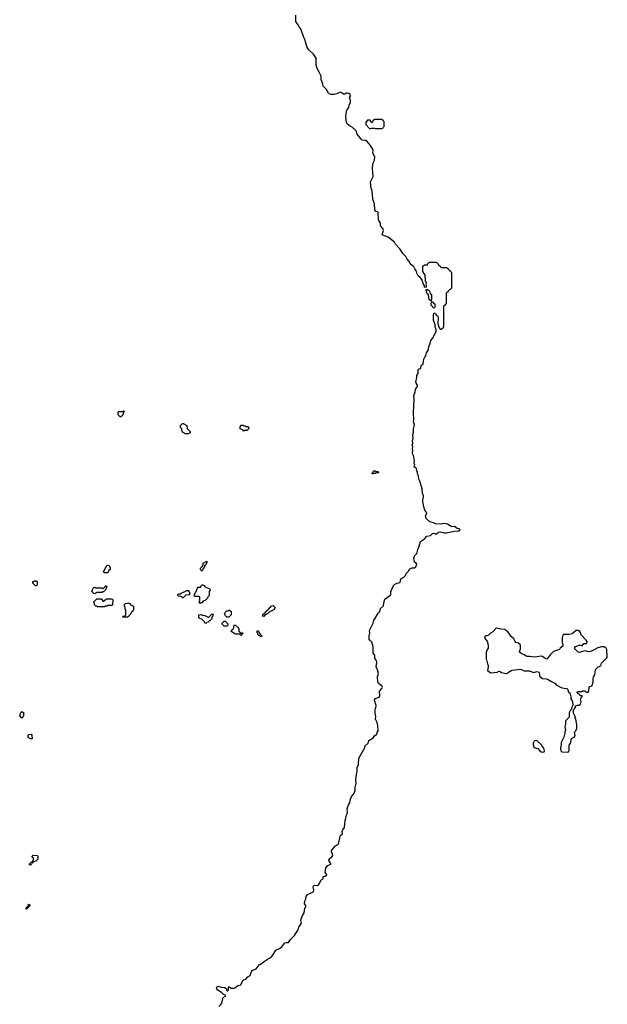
# Model space of a CAD drawing. Extents: x 2776963 to 2884430, y 684484 to 829250.
# Tile 72 of 256: x 2869230 to 2878262, y 728849 to 743985. Entities that reach past the tile are written whole.
import ezdxf

# ---------------------------------------------------------------- set-up
doc = ezdxf.new("R2010")
doc.units = 0

msp = doc.modelspace()

# ---------------------------------------------------------------- linework, layer by layer
at = {"layer": '0CON20XD'}
for points in [[(2872805, 729368), (2872864, 729396), (2872910, 729455), (2872925, 729460), (2873040, 729545), (2873089, 729571), (2873123, 729605), (2873166, 729684), (2873225, 729706), (2873261, 729735), (2873305, 729794), (2873325, 729800), (2873360, 729800), (2873394, 729845), (2873453, 729905), (2873494, 729976), (2873512, 729995), (2873522, 730035), (2873560, 730095), (2873550, 730135), (2873556, 730164), (2873576, 730214), (2873604, 730255), (2873614, 730326), (2873633, 730365), (2873608, 730395), (2873612, 730435), (2873630, 730465), (2873632, 730505), (2873654, 730536), (2873745, 730580), (2873751, 730605), (2873740, 730655), (2873752, 730675), (2873765, 730680), (2873805, 730677), (2873822, 730688), (2873844, 730715), (2873852, 730742), (2873860, 730760), (2873892, 730778), (2873896, 730814), (2873925, 730820), (2873950, 730835), (2873948, 730848), (2873924, 730875), (2873934, 730945), (2873968, 730982), (2874010, 731005), (2874010, 731015), (2873985, 731050), (2873983, 731065), (2873995, 731090), (2874010, 731105), (2874025, 731108), (2874043, 731135), (2874040, 731155), (2874022, 731192), (2874024, 731216), (2874083, 731285), (2874128, 731312), (2874153, 731407), (2874155, 731440), (2874192, 731468), (2874188, 731505), (2874195, 731530), (2874222, 731565), (2874231, 731675), (2874244, 731706), (2874246, 731744), (2874263, 731775), (2874269, 731815), (2874264, 731856), (2874282, 731915), (2874302, 731948), (2874308, 731985), (2874330, 732045), (2874364, 732086), (2874388, 732135), (2874384, 732184), (2874404, 732244), (2874399, 732305), (2874417, 732437), (2874418, 732492), (2874436, 732535), (2874443, 732635), (2874525, 732778), (2874533, 732795), (2874534, 732816), (2874584, 732866), (2874597, 732903), (2874662, 732948), (2874683, 732975), (2874718, 733002), (2874725, 733030), (2874740, 733055), (2874734, 733135), (2874722, 733182), (2874698, 733235), (2874703, 733275), (2874694, 733326), (2874694, 733384), (2874703, 733405), (2874709, 733445), (2874682, 733525), (2874695, 733548), (2874755, 733570), (2874763, 733595), (2874758, 733662), (2874798, 733705), (2874806, 733725), (2874798, 733745), (2874745, 733782), (2874734, 733804), (2874730, 733885), (2874744, 733935), (2874732, 733992), (2874707, 734035), (2874720, 734105), (2874712, 734132), (2874690, 734165), (2874689, 734215), (2874662, 734245), (2874663, 734345), (2874652, 734382), (2874644, 734415), (2874613, 734445), (2874604, 734464), (2874600, 734515), (2874612, 734555), (2874607, 734595), (2874663, 734707), (2874675, 734748), (2874738, 734862), (2874765, 734890), (2874777, 734935), (2874822, 734975), (2874825, 735020), (2874843, 735075), (2874936, 735145), (2874936, 735195), (2874975, 735288), (2874992, 735305), (2875025, 735323), (2875055, 735326), (2875073, 735335), (2875084, 735355), (2875089, 735391), (2875134, 735416), (2875160, 735440), (2875174, 735476), (2875204, 735505), (2875225, 735543), (2875255, 735561), (2875295, 735561), (2875321, 735575), (2875333, 735615), (2875325, 735628), (2875296, 735646), (2875287, 735705), (2875296, 735744), (2875333, 735777), (2875348, 735842), (2875364, 735875), (2875393, 735965), (2875451, 736005), (2875486, 736044), (2875545, 736056), (2875575, 736086), (2875595, 736090), (2875625, 736077), (2875644, 736085), (2875665, 736106), (2875695, 736112), (2875755, 736096), (2875785, 736096), (2875915, 736123), (2875973, 736127), (2876000, 736145), (2875987, 736157), (2875954, 736164), (2875915, 736192), (2875885, 736189), (2875864, 736194), (2875805, 736232), (2875755, 736238), (2875705, 736232), (2875620, 736235), (2875592, 736252), (2875536, 736266), (2875476, 736316), (2875469, 736351), (2875487, 736405), (2875457, 736445), (2875440, 736495), (2875438, 736525), (2875424, 736575), (2875424, 736615), (2875434, 736635), (2875434, 736664), (2875421, 736705), (2875414, 736774), (2875384, 736875), (2875382, 736892), (2875365, 736920), (2875362, 736975), (2875346, 737005), (2875343, 737033), (2875333, 737045), (2875330, 737085), (2875315, 737100), (2875305, 737100), (2875293, 737115), (2875302, 737135), (2875294, 737165), (2875299, 737205), (2875284, 737285), (2875270, 737315), (2875273, 737365), (2875268, 737395), (2875274, 737425), (2875263, 737445), (2875271, 737475), (2875266, 737514), (2875276, 737545), (2875274, 737595), (2875284, 737645), (2875284, 737694), (2875300, 737755), (2875284, 737805), (2875289, 737835), (2875281, 737945), (2875294, 738146), (2875290, 738205), (2875308, 738265), (2875312, 738305), (2875344, 738346), (2875343, 738365), (2875323, 738395), (2875320, 738415), (2875336, 738485), (2875334, 738515), (2875354, 738545), (2875354, 738595), (2875365, 738612), (2875388, 738625), (2875408, 738672), (2875431, 738695), (2875444, 738766), (2875457, 738795), (2875474, 738816), (2875476, 738844), (2875484, 738865), (2875510, 738900), (2875516, 738955), (2875541, 739015), (2875547, 739055), (2875582, 739088), (2875630, 739195), (2875631, 739225), (2875614, 739265), (2875614, 739295), (2875591, 739365), (2875589, 739445), (2875597, 739473), (2875615, 739473), (2875635, 739440), (2875650, 739435), (2875658, 739425), (2875662, 739395), (2875658, 739315), (2875677, 739247), (2875695, 739230), (2875715, 739230), (2875725, 739240), (2875738, 739242), (2875740, 739255), (2875750, 739265), (2875750, 739585), (2875765, 739600), (2875778, 739602), (2875780, 739615), (2875790, 739625), (2875790, 739785), (2875805, 739800), (2875818, 739802), (2875820, 739815), (2875845, 739840), (2875858, 739842), (2875860, 739855), (2875870, 739865), (2875870, 740095), (2875860, 740105), (2875858, 740118), (2875845, 740120), (2875820, 740145), (2875818, 740158), (2875805, 740160), (2875795, 740170), (2875715, 740170), (2875700, 740185), (2875698, 740198), (2875685, 740200), (2875660, 740225), (2875658, 740238), (2875645, 740240), (2875635, 740250), (2875525, 740250), (2875515, 740240), (2875502, 740238), (2875485, 740200), (2875475, 740210), (2875445, 740210), (2875435, 740200), (2875422, 740198), (2875423, 740115), (2875437, 740087), (2875458, 740065), (2875460, 739965), (2875478, 739948), (2875477, 739925), (2875470, 739915), (2875476, 739906), (2875476, 739885), (2875465, 739870), (2875452, 739875), (2875450, 739895), (2875425, 739940), (2875414, 739984), (2875385, 740023), (2875357, 740047), (2875336, 740086), (2875322, 740132), (2875304, 740154), (2875287, 740185), (2875234, 740234), (2875220, 740265), (2875185, 740302), (2875164, 740345), (2875123, 740385), (2875072, 740462), (2875007, 740535), (2874993, 740565), (2874895, 740644), (2874850, 740655), (2874810, 740675), (2874802, 740685), (2874824, 740745), (2874809, 740775), (2874774, 740815), (2874774, 740855), (2874747, 740907), (2874742, 741022), (2874730, 741030), (2874703, 741035), (2874686, 741055), (2874681, 741155), (2874657, 741223), (2874654, 741304), (2874643, 741373), (2874633, 741387), (2874624, 741495), (2874664, 741575), (2874654, 741695), (2874659, 741765), (2874672, 741805), (2874683, 741827), (2874686, 741875), (2874658, 741935), (2874662, 741985), (2874621, 742051), (2874570, 742115), (2874545, 742129), (2874495, 742134), (2874476, 742146), (2874418, 742225), (2874402, 742275), (2874342, 742332), (2874315, 742343), (2874265, 742383), (2874254, 742405), (2874243, 742495), (2874251, 742575), (2874257, 742595), (2874289, 742635), (2874295, 742670), (2874313, 742715), (2874313, 742745), (2874300, 742785), (2874312, 742808), (2874310, 742835), (2874290, 742850), (2874264, 742856), (2874245, 742858), (2874225, 742842), (2874205, 742842), (2874182, 742862), (2874155, 742871), (2874106, 742844), (2874066, 742834), (2874015, 742834), (2873985, 742846), (2873974, 742854), (2873945, 742912), (2873892, 742965), (2873890, 742995), (2873863, 743065), (2873863, 743115), (2873835, 743180), (2873804, 743234), (2873787, 743287), (2873786, 743395), (2873744, 743455), (2873675, 743522), (2873643, 743575), (2873615, 743680), (2873595, 743710), (2873552, 743845), (2873524, 743874), (2873510, 743905), (2873472, 743955), (2873472, 744055)], [(2874795, 742310), (2874805, 742320), (2874818, 742322), (2874820, 742335), (2874830, 742345), (2874830, 742415), (2874820, 742425), (2874818, 742438), (2874805, 742440), (2874795, 742450), (2874685, 742450), (2874675, 742440), (2874662, 742438), (2874645, 742400), (2874622, 742422), (2874618, 742438), (2874575, 742440), (2874548, 742405), (2874552, 742372), (2874605, 742310), (2874625, 742310), (2874635, 742320), (2874685, 742320), (2874695, 742310), (2874795, 742310)], [(2875555, 739660), (2875523, 739685), (2875512, 739755), (2875495, 739772), (2875475, 739820), (2875480, 739835), (2875496, 739836), (2875530, 739815), (2875540, 739775), (2875558, 739748), (2875561, 739695), (2875555, 739660)], [(2875595, 739550), (2875554, 739595), (2875554, 739625), (2875565, 739650), (2875575, 739648), (2875595, 739620), (2875610, 739615), (2875610, 739595), (2875618, 739585), (2875610, 739565), (2875595, 739550)], [(2870785, 737880), (2870772, 737882), (2870742, 737912), (2870742, 737948), (2870755, 737960), (2870815, 737960), (2870825, 737970), (2870838, 737968), (2870808, 737902), (2870785, 737880)], [(2871825, 737620), (2871775, 737620), (2871765, 737630), (2871732, 737642), (2871730, 737655), (2871720, 737665), (2871720, 737695), (2871700, 737715), (2871700, 737745), (2871732, 737778), (2871745, 737780), (2871798, 737748), (2871802, 737702), (2871850, 737655), (2871848, 737632), (2871835, 737630), (2871825, 737620)], [(2872675, 737660), (2872658, 737678), (2872620, 737695), (2872620, 737725), (2872635, 737750), (2872665, 737750), (2872675, 737740), (2872695, 737740), (2872705, 737730), (2872735, 737730), (2872750, 737715), (2872740, 737685), (2872728, 737672), (2872685, 737670), (2872675, 737660)], [(2874655, 737000), (2874650, 737015), (2874660, 737025), (2874662, 737038), (2874675, 737050), (2874695, 737050), (2874705, 737040), (2874735, 737040), (2874750, 737025), (2874745, 737020), (2874705, 737020), (2874695, 737010), (2874665, 737010), (2874655, 737000)], [(2872035, 735510), (2872022, 735512), (2872020, 735525), (2872010, 735535), (2872010, 735555), (2872038, 735582), (2872040, 735595), (2872050, 735605), (2872052, 735628), (2872105, 735660), (2872110, 735645), (2872100, 735635), (2872090, 735605), (2872072, 735588), (2872070, 735575), (2872062, 735568), (2872060, 735555), (2872052, 735548), (2872035, 735510)], [(2870585, 735480), (2870535, 735480), (2870520, 735495), (2870520, 735505), (2870530, 735515), (2870562, 735588), (2870575, 735600), (2870608, 735588), (2870610, 735575), (2870620, 735565), (2870620, 735535), (2870602, 735518), (2870585, 735480)], [(2869485, 735280), (2869472, 735282), (2869432, 735322), (2869432, 735348), (2869445, 735350), (2869455, 735360), (2869485, 735360), (2869498, 735348), (2869500, 735295), (2869485, 735280)], [(2872005, 735010), (2871990, 735025), (2871990, 735035), (2872000, 735045), (2871998, 735108), (2871985, 735120), (2871915, 735120), (2871910, 735145), (2871920, 735155), (2871920, 735165), (2871930, 735175), (2871962, 735248), (2871975, 735260), (2872008, 735262), (2872020, 735275), (2872022, 735288), (2872035, 735300), (2872045, 735300), (2872055, 735290), (2872068, 735288), (2872072, 735272), (2872148, 735238), (2872160, 735225), (2872160, 735215), (2872140, 735195), (2872140, 735135), (2872120, 735115), (2872118, 735092), (2872088, 735062), (2872052, 735048), (2872028, 735022), (2872015, 735020), (2872005, 735010)], [(2870385, 735160), (2870372, 735162), (2870340, 735195), (2870360, 735245), (2870372, 735258), (2870385, 735260), (2870395, 735250), (2870495, 735250), (2870505, 735240), (2870515, 735240), (2870555, 735280), (2870570, 735275), (2870548, 735222), (2870518, 735192), (2870505, 735190), (2870495, 735180), (2870415, 735180), (2870385, 735160)], [(2871745, 735100), (2871735, 735100), (2871705, 735120), (2871672, 735122), (2871660, 735135), (2871662, 735148), (2871675, 735160), (2871705, 735160), (2871712, 735168), (2871785, 735200), (2871795, 735210), (2871828, 735208), (2871830, 735195), (2871840, 735185), (2871838, 735142), (2871785, 735140), (2871745, 735100)], [(2870535, 734960), (2870425, 734960), (2870415, 734970), (2870402, 734972), (2870382, 734992), (2870380, 735015), (2870370, 735025), (2870370, 735035), (2870415, 735080), (2870485, 735080), (2870515, 735040), (2870542, 735068), (2870555, 735070), (2870565, 735080), (2870645, 735080), (2870660, 735065), (2870658, 734992), (2870645, 734980), (2870585, 734980), (2870575, 734970), (2870545, 734970), (2870535, 734960)], [(2870885, 734800), (2870815, 734800), (2870810, 734805), (2870822, 734818), (2870845, 734820), (2870860, 734835), (2870860, 734915), (2870850, 734925), (2870850, 734955), (2870840, 734965), (2870840, 734995), (2870855, 735010), (2870905, 735020), (2870915, 735010), (2870928, 735008), (2870932, 734992), (2870965, 734980), (2870978, 734968), (2870980, 734915), (2870970, 734905), (2870968, 734892), (2870952, 734888), (2870938, 734852), (2870912, 734828), (2870908, 734812), (2870895, 734810), (2870885, 734800)], [(2872095, 734710), (2872075, 734710), (2872068, 734728), (2872050, 734750), (2872028, 734768), (2871995, 734780), (2871982, 734792), (2871982, 734838), (2872025, 734840), (2872035, 734830), (2872077, 734827), (2872125, 734800), (2872135, 734800), (2872182, 734848), (2872208, 734848), (2872200, 734835), (2872200, 734815), (2872190, 734805), (2872178, 734772), (2872128, 734722), (2872105, 734720), (2872095, 734710)], [(2872445, 734800), (2872412, 734802), (2872392, 734822), (2872380, 734855), (2872390, 734865), (2872392, 734878), (2872412, 734898), (2872435, 734900), (2872445, 734910), (2872455, 734910), (2872480, 734885), (2872480, 734835), (2872445, 734800)], [(2872985, 734810), (2872960, 734815), (2872972, 734848), (2872988, 734852), (2872992, 734868), (2873008, 734872), (2873012, 734888), (2873028, 734892), (2873032, 734908), (2873048, 734912), (2873052, 734928), (2873068, 734932), (2873072, 734948), (2873088, 734952), (2873092, 734968), (2873125, 734980), (2873158, 734948), (2873138, 734912), (2873062, 734878), (2873038, 734852), (2873022, 734848), (2873005, 734830), (2872992, 734828), (2872985, 734810)], [(2872415, 734660), (2872375, 734660), (2872342, 734692), (2872342, 734708), (2872372, 734738), (2872388, 734738), (2872428, 734698), (2872430, 734675), (2872415, 734660)], [(2872635, 734520), (2872615, 734540), (2872545, 734540), (2872482, 734582), (2872492, 734608), (2872508, 734612), (2872510, 734625), (2872520, 734635), (2872520, 734665), (2872532, 734678), (2872548, 734678), (2872572, 734652), (2872588, 734648), (2872590, 734635), (2872600, 734625), (2872600, 734585), (2872622, 734552), (2872635, 734550), (2872645, 734560), (2872658, 734558), (2872648, 734532), (2872635, 734520)], [(2872945, 734500), (2872932, 734502), (2872918, 734518), (2872905, 734520), (2872892, 734532), (2872890, 734555), (2872880, 734565), (2872882, 734588), (2872895, 734590), (2872908, 734578), (2872922, 734542), (2872950, 734515), (2872945, 734500)], [(2877645, 732726), (2877665, 732732), (2877673, 732755), (2877677, 732835), (2877695, 732860), (2877713, 732935), (2877753, 732955), (2877769, 732975), (2877758, 733032), (2877775, 733050), (2877791, 733085), (2877794, 733144), (2877784, 733205), (2877762, 733285), (2877743, 733323), (2877740, 733375), (2877758, 733392), (2877772, 733418), (2877773, 733437), (2877805, 733448), (2877832, 733448), (2877848, 733465), (2877860, 733505), (2877852, 733525), (2877853, 733547), (2877862, 733568), (2877880, 733585), (2877875, 733590), (2877842, 733592), (2877838, 733608), (2877825, 733620), (2877812, 733622), (2877800, 733635), (2877800, 733645), (2877815, 733660), (2877875, 733660), (2877885, 733670), (2877915, 733670), (2877935, 733650), (2877965, 733650), (2877980, 733665), (2877983, 733727), (2877993, 733737), (2878015, 733740), (2878032, 733758), (2878042, 733805), (2878042, 733855), (2878050, 733885), (2878072, 733915), (2878080, 733995), (2878120, 734035), (2878160, 734050), (2878168, 734065), (2878162, 734075), (2878170, 734095), (2878250, 734170), (2878262, 734188), (2878253, 734305), (2878243, 734325), (2878215, 734344), (2878175, 734344), (2878115, 734330), (2878040, 734290), (2878005, 734274), (2877965, 734270), (2877925, 734283), (2877875, 734274), (2877835, 734258), (2877814, 734264), (2877766, 734306), (2877760, 734325), (2877775, 734347), (2877845, 734377), (2877875, 734362), (2877900, 734395), (2877942, 734398), (2877952, 734415), (2877952, 734425), (2877934, 734454), (2877854, 734534), (2877853, 734555), (2877841, 734581), (2877815, 734597), (2877785, 734597), (2877724, 734546), (2877676, 734534), (2877595, 734534), (2877580, 734525), (2877570, 734485), (2877570, 734405), (2877580, 734385), (2877576, 734354), (2877537, 734323), (2877525, 734302), (2877435, 734272), (2877387, 734225), (2877330, 734155), (2877305, 734163), (2877255, 734200), (2877135, 734187), (2877065, 734196), (2877025, 734194), (2876985, 734223), (2876950, 734235), (2876922, 734258), (2876913, 734275), (2876926, 734315), (2876926, 734365), (2876921, 734381), (2876895, 734400), (2876855, 734412), (2876844, 734424), (2876826, 734465), (2876782, 734502), (2876740, 734570), (2876685, 734610), (2876624, 734614), (2876555, 734632), (2876504, 734576), (2876467, 734553), (2876435, 734522), (2876416, 734514), (2876388, 734512), (2876378, 734502), (2876380, 734475), (2876415, 734430), (2876426, 734396), (2876430, 734355), (2876428, 734325), (2876410, 734295), (2876398, 734255), (2876400, 734155), (2876407, 734147), (2876418, 734085), (2876428, 734065), (2876430, 734035), (2876422, 733982), (2876474, 733944), (2876573, 733957), (2876585, 733967), (2876605, 733968), (2876616, 733966), (2876635, 733948), (2876705, 733932), (2876725, 733937), (2876744, 733956), (2876795, 733986), (2876935, 734003), (2876985, 733977), (2877065, 733976), (2877129, 733951), (2877185, 733966), (2877210, 733955), (2877222, 733935), (2877217, 733895), (2877265, 733858), (2877323, 733853), (2877355, 733842), (2877405, 733809), (2877456, 733786), (2877475, 733760), (2877555, 733717), (2877595, 733707), (2877640, 733705), (2877657, 733687), (2877660, 733655), (2877688, 733635), (2877703, 733575), (2877703, 733545), (2877728, 733505), (2877732, 733448), (2877710, 733405), (2877710, 733385), (2877695, 733370), (2877675, 733330), (2877677, 733265), (2877626, 733214), (2877619, 733195), (2877621, 733155), (2877609, 733115), (2877617, 733067), (2877607, 733035), (2877606, 732995), (2877594, 732955), (2877551, 732875), (2877554, 732845), (2877546, 732825), (2877542, 732775), (2877546, 732745), (2877565, 732731), (2877645, 732726)], [(2869265, 733250), (2869230, 733285), (2869250, 733335), (2869265, 733350), (2869300, 733325), (2869290, 733315), (2869290, 733285), (2869280, 733275), (2869278, 733262), (2869265, 733250)], [(2869415, 732930), (2869395, 732930), (2869362, 732952), (2869360, 732985), (2869372, 732998), (2869405, 733000), (2869418, 732988), (2869420, 732935), (2869415, 732930)], [(2877265, 732723), (2877290, 732730), (2877298, 732745), (2877284, 732785), (2877260, 732815), (2877253, 732835), (2877185, 732901), (2877165, 732904), (2877135, 732892), (2877121, 732865), (2877127, 732805), (2877140, 732795), (2877194, 732784), (2877224, 732744), (2877245, 732729), (2877265, 732723)], [(2869395, 730990), (2869382, 730992), (2869382, 731008), (2869440, 731065), (2869440, 731095), (2869422, 731112), (2869422, 731128), (2869435, 731140), (2869498, 731138), (2869510, 731125), (2869508, 731082), (2869478, 731052), (2869442, 731038), (2869395, 730990)], [(2869335, 730310), (2869322, 730328), (2869358, 730362), (2869362, 730378), (2869378, 730388), (2869390, 730375), (2869388, 730362), (2869335, 730310)], [(2872290, 728815), (2872325, 728850), (2872344, 728886), (2872350, 728935), (2872358, 728952), (2872393, 728975), (2872396, 728985), (2872355, 729004), (2872332, 729032), (2872275, 729069), (2872260, 729085), (2872256, 729105), (2872275, 729127), (2872325, 729112), (2872377, 729107), (2872408, 729088), (2872410, 729065), (2872425, 729050), (2872440, 729065), (2872440, 729115), (2872445, 729120), (2872455, 729120), (2872478, 729098), (2872525, 729098), (2872545, 729107), (2872585, 729138), (2872629, 729151), (2872663, 729225), (2872705, 729238), (2872736, 729274), (2872770, 729290), (2872780, 729305), (2872792, 729355), (2872805, 729368)]]:
    msp.add_lwpolyline(points, dxfattribs=at)

doc.saveas('drawing.dxf')
